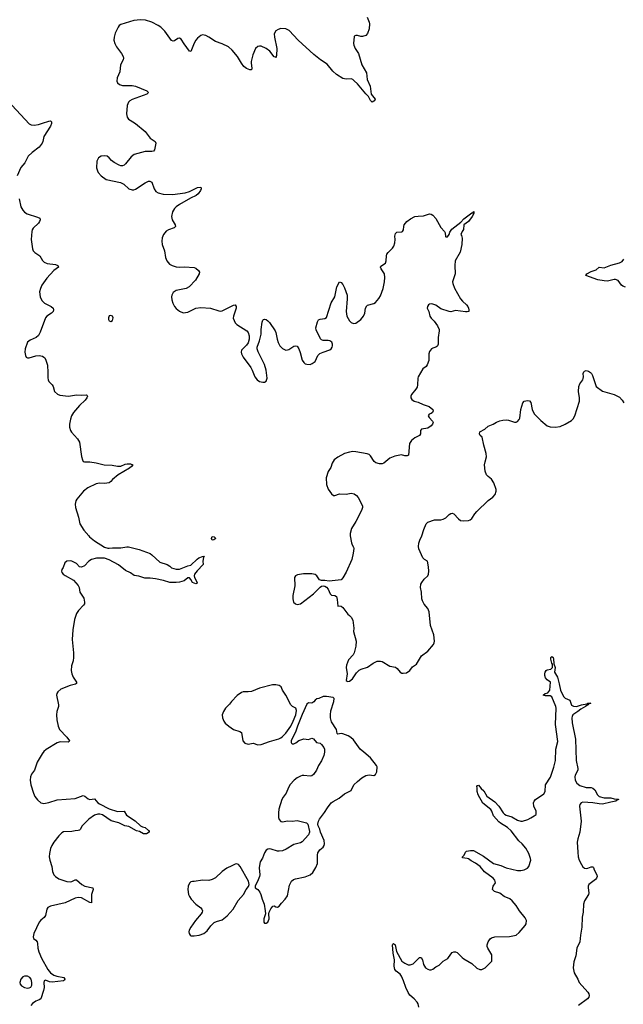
# Model space of a CAD drawing. Header units: inches. Extents: x 1174277 to 1307032, y 522670 to 678486.
# Tile 73 of 121: x 1262493 to 1269884, y 584263 to 596322. Entities that reach past the tile are written whole.
import ezdxf

# ---------------------------------------------------------------- set-up
doc = ezdxf.new("R2010")
doc.units = ezdxf.units.IN
doc.header["$MEASUREMENT"] = 0
doc.layers.add('B2568', color=7, linetype='Continuous')
doc.layers.add('B2569', color=7, linetype='Continuous')

msp = doc.modelspace()

# ---------------------------------------------------------------- linework, layer by layer
at = {"layer": 'B2568', "color": 6}
for points, elevation in [([(1263340, 590000), (1263349, 589990), (1263410, 589939), (1263530, 589863), (1263570, 589848), (1263590, 589848), (1263630, 589856), (1263730, 589853), (1263806, 589866), (1263826, 589866), (1263954, 589834), (1264090, 589783), (1264110, 589770), (1264210, 589677), (1264298, 589650), (1264331, 589630), (1264351, 589610), (1264410, 589591), (1264450, 589591), (1264550, 589635), (1264590, 589642), (1264664, 589716), (1264685, 589730), (1264730, 589749), (1264751, 589750), (1264744, 589736), (1264737, 589690), (1264739, 589650), (1264666, 589574), (1264633, 589530), (1264628, 589510), (1264634, 589490), (1264666, 589430), (1264661, 589419), (1264650, 589415), (1264610, 589430), (1264590, 589466), (1264570, 589485), (1264550, 589486), (1264507, 589450), (1264450, 589435), (1264410, 589429), (1264330, 589428), (1264255, 589455), (1264156, 589476), (1264090, 589484), (1264024, 589484), (1263950, 589506), (1263896, 589516), (1263850, 589546), (1263790, 589575), (1263704, 589644), (1263590, 589709), (1263530, 589726), (1263434, 589726), (1263370, 589711), (1263340, 589690), (1263285, 589635), (1263250, 589618), (1263223, 589623), (1263190, 589663), (1263130, 589690), (1263110, 589694), (1263071, 589690), (1263047, 589670), (1263025, 589615), (1263009, 589590), (1263004, 589570), (1263009, 589550), (1263027, 589530), (1263050, 589514), (1263150, 589457), (1263210, 589394), (1263220, 589370), (1263230, 589310), (1263277, 589237), (1263288, 589190), (1263286, 589170), (1263275, 589150), (1263213, 589087), (1263189, 589050), (1263164, 588976), (1263143, 588850), (1263134, 588730), (1263150, 588570), (1263151, 588509), (1263146, 588470), (1263126, 588410), (1263121, 588350), (1263131, 588310), (1263149, 588270), (1263190, 588210), (1263188, 588192), (1263175, 588185), (1263110, 588170), (1262996, 588124), (1262958, 588090), (1262948, 588070), (1262944, 588050), (1262969, 587930), (1262968, 587910), (1262948, 587850), (1262945, 587810), (1262949, 587749), (1262964, 587670), (1262982, 587630), (1263070, 587534), (1263104, 587490), (1263099, 587481), (1263085, 587475), (1262990, 587477), (1262953, 587467), (1262816, 587384), (1262790, 587361), (1262767, 587333), (1262705, 587230), (1262672, 587130), (1262637, 587083), (1262623, 587050), (1262622, 587010), (1262631, 586951), (1262661, 586850), (1262678, 586810), (1262709, 586769), (1262750, 586732), (1262770, 586726), (1262790, 586724), (1262850, 586735), (1262950, 586766), (1263170, 586786), (1263270, 586820), (1263290, 586813), (1263330, 586780), (1263350, 586772), (1263410, 586778), (1263450, 586732), (1263470, 586717), (1263590, 586659), (1263690, 586623), (1263770, 586627), (1263801, 586581), (1263906, 586510), (1263970, 586450), (1263998, 586438), (1264031, 586430), (1264070, 586393), (1264082, 586390), (1264077, 586383), (1264078, 586370), (1264044, 586350), (1264010, 586351), (1263958, 586378), (1263923, 586390), (1263830, 586440), (1263779, 586450), (1263705, 586485), (1263612, 586510), (1263505, 586585), (1263473, 586593), (1263450, 586593), (1263410, 586580), (1263339, 586530), (1263259, 586450), (1263235, 586405), (1263224, 586396), (1263210, 586391), (1263170, 586389), (1263130, 586381), (1263030, 586374), (1263010, 586363), (1262970, 586328), (1262910, 586250), (1262887, 586210), (1262870, 586170), (1262856, 586110), (1262855, 586070), (1262860, 586030), (1262885, 585950), (1262893, 585890), (1262911, 585851), (1262930, 585827), (1262970, 585800), (1263070, 585767), (1263110, 585762), (1263130, 585766), (1263170, 585786), (1263190, 585788), (1263253, 585730), (1263292, 585712), (1263389, 585690), (1263394, 585670), (1263370, 585610), (1263370, 585506), (1263350, 585509), (1263250, 585569), (1263210, 585573), (1263170, 585563), (1263050, 585505), (1262870, 585464), (1262838, 585450), (1262826, 585430), (1262807, 585350), (1262792, 585328), (1262750, 585294), (1262730, 585270), (1262666, 585130), (1262656, 585090), (1262661, 585070), (1262690, 585047), (1262707, 585027), (1262711, 585010), (1262715, 584950), (1262726, 584906), (1262759, 584830), (1262836, 584690), (1262870, 584649), (1262910, 584620), (1262947, 584607), (1263034, 584590), (1263044, 584570), (1263041, 584559), (1263031, 584549), (1262890, 584534), (1262858, 584538), (1262810, 584558), (1262793, 584550), (1262788, 584530), (1262791, 584470), (1262786, 584434), (1262750, 584332), (1262730, 584317), (1262690, 584301), (1262650, 584272), (1262630, 584249)], 800), ([(1266541, 590000), (1266554, 589914), (1266563, 589890), (1266582, 589862), (1266585, 589845), (1266578, 589790), (1266558, 589710), (1266490, 589554), (1266450, 589487), (1266430, 589464), (1266284, 589444), (1266230, 589454), (1266190, 589453), (1266164, 589464), (1266130, 589510), (1266110, 589527), (1266070, 589536), (1265966, 589534), (1265896, 589524), (1265870, 589512), (1265858, 589490), (1265863, 589390), (1265838, 589270), (1265836, 589230), (1265846, 589190), (1265868, 589168), (1265890, 589161), (1265931, 589170), (1266090, 589290), (1266170, 589371), (1266190, 589384), (1266210, 589387), (1266230, 589384), (1266250, 589371), (1266269, 589349), (1266296, 589290), (1266310, 589273), (1266350, 589270), (1266370, 589258), (1266382, 589222), (1266390, 589138), (1266398, 589142), (1266430, 589139), (1266450, 589123), (1266510, 589041), (1266530, 589027), (1266550, 589003), (1266570, 588970), (1266586, 588870), (1266582, 588830), (1266612, 588712), (1266610, 588650), (1266590, 588569), (1266576, 588544), (1266519, 588481), (1266495, 588415), (1266491, 588390), (1266501, 588310), (1266491, 588231), (1266501, 588221), (1266510, 588218), (1266530, 588223), (1266569, 588250), (1266618, 588322), (1266650, 588354), (1266673, 588367), (1266750, 588393), (1266819, 588441), (1266870, 588468), (1266910, 588468), (1266930, 588462), (1267025, 588405), (1267094, 588394), (1267116, 588376), (1267150, 588331), (1267170, 588319), (1267190, 588318), (1267230, 588324), (1267270, 588350), (1267303, 588397), (1267350, 588431), (1267414, 588530), (1267490, 588588), (1267558, 588670), (1267568, 588690), (1267570, 588710), (1267564, 588790), (1267523, 588903), (1267505, 589070), (1267490, 589110), (1267445, 589165), (1267423, 589203), (1267417, 589230), (1267412, 589310), (1267400, 589370), (1267404, 589410), (1267415, 589430), (1267446, 589470), (1267491, 589510), (1267498, 589530), (1267502, 589570), (1267500, 589620), (1267486, 589690), (1267450, 589712), (1267431, 589731), (1267381, 589841), (1267375, 589870), (1267380, 589910), (1267392, 589948), (1267416, 590000)], 900), ([(1267382, 584230), (1267371, 584270), (1267359, 584290), (1267324, 584330), (1267270, 584376), (1267248, 584408), (1267220, 584470), (1267194, 584550), (1267168, 584610), (1267151, 584631), (1267101, 584670), (1267087, 584690), (1267079, 584730), (1267082, 584810), (1267067, 584890), (1267057, 584990), (1267061, 584999), (1267070, 585008), (1267091, 584991), (1267106, 584910), (1267170, 584793), (1267207, 584767), (1267250, 584748), (1267274, 584746), (1267310, 584759), (1267390, 584837), (1267410, 584836), (1267425, 584810), (1267437, 584750), (1267460, 584710), (1267490, 584692), (1267510, 584686), (1267530, 584686), (1267550, 584694), (1267590, 584724), (1267630, 584743), (1267678, 584790), (1267735, 584825), (1267770, 584878), (1267790, 584898), (1267810, 584907), (1267830, 584907), (1267850, 584896), (1267910, 584836), (1267930, 584822), (1268030, 584764), (1268090, 584708), (1268129, 584691), (1268150, 584691), (1268194, 584710), (1268273, 584790), (1268275, 584870), (1268226, 584950), (1268217, 584970), (1268215, 584990), (1268228, 585030), (1268254, 585066), (1268270, 585078), (1268310, 585090), (1268490, 585092), (1268570, 585112), (1268610, 585141), (1268682, 585230), (1268693, 585250), (1268697, 585290), (1268683, 585323), (1268613, 585410), (1268570, 585474), (1268521, 585530), (1268494, 585554), (1268425, 585585), (1268370, 585624), (1268306, 585646), (1268290, 585660), (1268284, 585670), (1268290, 585710), (1268319, 585750), (1268310, 585784), (1268290, 585810), (1268185, 585885), (1268130, 585951), (1268074, 585994), (1268022, 586022), (1267990, 586045), (1267970, 586051), (1267916, 586056), (1267913, 586070), (1267937, 586090), (1267952, 586128), (1267963, 586137), (1268013, 586147), (1268050, 586146), (1268170, 586076), (1268296, 585990), (1268383, 585963), (1268450, 585934), (1268590, 585904), (1268630, 585901), (1268670, 585910), (1268709, 585930), (1268728, 585952), (1268750, 586030), (1268748, 586050), (1268727, 586110), (1268690, 586174), (1268645, 586230), (1268605, 586265), (1268509, 586390), (1268467, 586430), (1268382, 586482), (1268360, 586500), (1268296, 586570), (1268274, 586630), (1268261, 586650), (1268165, 586725), (1268106, 586830), (1268094, 586870), (1268093, 586913), (1268089, 586931), (1268097, 586943), (1268110, 586946), (1268145, 586905), (1268176, 586876), (1268214, 586814), (1268310, 586742), (1268360, 586690), (1268413, 586610), (1268430, 586592), (1268450, 586580), (1268519, 586559), (1268590, 586519), (1268630, 586507), (1268650, 586507), (1268715, 586525), (1268750, 586548), (1268794, 586570), (1268815, 586590), (1268815, 586630), (1268789, 586690), (1268785, 586730), (1268792, 586750), (1268808, 586772), (1268910, 586843), (1268928, 586870), (1268933, 586950), (1268994, 587046), (1269034, 587166), (1269053, 587250), (1269057, 587390), (1269084, 587484), (1269055, 587690), (1269062, 587890), (1269058, 587910), (1269010, 588031), (1268990, 588040), (1268930, 588041), (1268901, 588050), (1268927, 588070), (1268960, 588080), (1268986, 588110), (1268993, 588210), (1268950, 588237), (1268930, 588260), (1268921, 588290), (1268922, 588310), (1268925, 588330), (1268939, 588350), (1268950, 588359), (1268996, 588370), (1269018, 588390), (1269018, 588430), (1269010, 588441), (1268998, 588490), (1268998, 588510), (1269010, 588525), (1269025, 588510), (1269030, 588496), (1269035, 588435), (1269048, 588390), (1269041, 588330), (1269077, 588270), (1269100, 588190), (1269114, 588110), (1269153, 588033), (1269173, 588013), (1269229, 587989), (1269249, 587929), (1269274, 587914), (1269310, 587912), (1269370, 587933), (1269438, 587942), (1269450, 587950), (1269485, 587950), (1269463, 587943), (1269452, 587948), (1269457, 587937), (1269454, 587930), (1269436, 587924), (1269422, 587910), (1269362, 587878), (1269329, 587850), (1269267, 587810), (1269257, 587790), (1269254, 587770), (1269257, 587710), (1269298, 587510), (1269307, 587250), (1269326, 587150), (1269325, 587130), (1269293, 587070), (1269289, 587049), (1269295, 587010), (1269316, 586970), (1269350, 586943), (1269430, 586918), (1269490, 586918), (1269512, 586912), (1269536, 586890), (1269566, 586830), (1269590, 586809), (1269650, 586793), (1269730, 586792), (1269770, 586778), (1269815, 586775), (1269830, 586770), (1269814, 586766), (1269794, 586750), (1269730, 586740), (1269630, 586716), (1269590, 586717), (1269510, 586732), (1269390, 586740), (1269366, 586730), (1269352, 586710), (1269347, 586690), (1269367, 586507), (1269350, 586370), (1269326, 586290), (1269320, 586250), (1269326, 586126), (1269333, 586070), (1269345, 586030), (1269370, 585974), (1269390, 585947), (1269410, 585930), (1269430, 585927), (1269450, 585930), (1269490, 585947), (1269509, 585949), (1269519, 585939), (1269529, 585910), (1269560, 585850), (1269562, 585830), (1269556, 585810), (1269542, 585790), (1269476, 585744), (1269463, 585730), (1269455, 585710), (1269453, 585690), (1269461, 585630), (1269456, 585610), (1269408, 585532), (1269398, 585490), (1269391, 585390), (1269381, 585330), (1269376, 585210), (1269358, 585110), (1269352, 585030), (1269316, 584950), (1269302, 584858), (1269276, 584784), (1269269, 584710), (1269282, 584650), (1269328, 584570), (1269342, 584530), (1269450, 584411), (1269462, 584390), (1269465, 584370), (1269462, 584350), (1269446, 584330), (1269335, 584250)], 800)]:
    msp.add_lwpolyline(points, dxfattribs=dict(at, elevation=elevation))
for points, elevation in [([(1264850, 589946), (1264843, 589970), (1264850, 589992), (1264872, 589990), (1264896, 589970), (1264870, 589950)], 800), ([(1265630, 588176), (1265590, 588176), (1265430, 588137), (1265330, 588095), (1265290, 588090), (1265230, 588090), (1265210, 588084), (1265155, 588045), (1265085, 587970), (1265062, 587938), (1265013, 587890), (1264989, 587851), (1264972, 587810), (1264974, 587770), (1264991, 587731), (1265010, 587708), (1265053, 587670), (1265111, 587631), (1265190, 587604), (1265210, 587591), (1265227, 587490), (1265250, 587461), (1265290, 587450), (1265350, 587462), (1265410, 587442), (1265450, 587446), (1265550, 587484), (1265664, 587516), (1265690, 587527), (1265710, 587543), (1265750, 587585), (1265811, 587669), (1265842, 587730), (1265873, 587810), (1265882, 587862), (1265873, 587890), (1265832, 587910), (1265814, 587930), (1265752, 588050), (1265711, 588110), (1265694, 588150), (1265669, 588169)], 900), ([(1266250, 588035), (1266210, 588032), (1266154, 588010), (1266130, 588005), (1266110, 587989), (1266093, 587967), (1266070, 587951), (1266030, 587957), (1266010, 587941), (1265950, 587814), (1265893, 587670), (1265873, 587607), (1265818, 587490), (1265816, 587470), (1265821, 587461), (1265830, 587452), (1265850, 587454), (1265874, 587466), (1265910, 587493), (1265936, 587504), (1265970, 587513), (1266030, 587506), (1266070, 587524), (1266090, 587515), (1266129, 587469), (1266170, 587460), (1266190, 587444), (1266215, 587410), (1266223, 587390), (1266224, 587350), (1266215, 587310), (1266190, 587244), (1266150, 587189), (1266128, 587130), (1266090, 587079), (1266070, 587063), (1266050, 587057), (1265970, 587066), (1265950, 587065), (1265930, 587058), (1265890, 587036), (1265853, 587007), (1265806, 586954), (1265783, 586917), (1265757, 586850), (1265719, 586801), (1265701, 586770), (1265666, 586654), (1265660, 586610), (1265663, 586550), (1265670, 586527), (1265690, 586504), (1265710, 586500), (1265770, 586509), (1265830, 586507), (1265890, 586514), (1266006, 586486), (1266020, 586470), (1266040, 586380), (1266041, 586370), (1266030, 586338), (1265950, 586253), (1265930, 586243), (1265850, 586221), (1265755, 586165), (1265710, 586145), (1265670, 586138), (1265650, 586139), (1265570, 586164), (1265550, 586166), (1265530, 586162), (1265510, 586150), (1265490, 586120), (1265466, 586054), (1265439, 586010), (1265432, 585990), (1265427, 585933), (1265434, 585850), (1265431, 585830), (1265414, 585786), (1265376, 585710), (1265376, 585690), (1265410, 585668), (1265435, 585635), (1265447, 585610), (1265462, 585550), (1265486, 585490), (1265499, 585410), (1265501, 585370), (1265481, 585310), (1265482, 585270), (1265490, 585259), (1265510, 585256), (1265530, 585269), (1265548, 585310), (1265545, 585370), (1265549, 585390), (1265567, 585433), (1265593, 585467), (1265610, 585471), (1265630, 585457), (1265650, 585453), (1265670, 585465), (1265698, 585502), (1265745, 585550), (1265770, 585593), (1265798, 585722), (1265820, 585770), (1265844, 585790), (1265870, 585801), (1265990, 585824), (1266030, 585839), (1266050, 585850), (1266081, 585879), (1266120, 585940), (1266139, 585990), (1266138, 586090), (1266142, 586118), (1266166, 586154), (1266207, 586190), (1266220, 586210), (1266225, 586230), (1266222, 586270), (1266174, 586370), (1266167, 586410), (1266149, 586450), (1266145, 586470), (1266152, 586508), (1266163, 586530), (1266227, 586613), (1266260, 586670), (1266308, 586730), (1266330, 586748), (1266404, 586790), (1266470, 586841), (1266550, 586884), (1266586, 586950), (1266628, 586992), (1266682, 587038), (1266730, 587064), (1266770, 587075), (1266830, 587067), (1266850, 587079), (1266864, 587110), (1266870, 587170), (1266861, 587190), (1266790, 587283), (1266705, 587350), (1266662, 587390), (1266582, 587502), (1266549, 587530), (1266514, 587550), (1266450, 587576), (1266430, 587579), (1266390, 587573), (1266382, 587582), (1266370, 587630), (1266310, 587724), (1266300, 587770), (1266298, 587810), (1266303, 587857), (1266341, 587970), (1266342, 588010), (1266330, 588022)], 900), ([(1265150, 585985), (1265130, 585981), (1265090, 585958), (1265028, 585932), (1264970, 585890), (1264890, 585814), (1264850, 585793), (1264810, 585780), (1264730, 585785), (1264630, 585767), (1264610, 585768), (1264590, 585763), (1264570, 585746), (1264555, 585710), (1264553, 585670), (1264560, 585610), (1264570, 585584), (1264594, 585550), (1264650, 585490), (1264710, 585445), (1264723, 585430), (1264730, 585410), (1264728, 585390), (1264716, 585370), (1264644, 585290), (1264588, 585210), (1264568, 585170), (1264564, 585150), (1264567, 585130), (1264579, 585110), (1264590, 585104), (1264630, 585102), (1264690, 585109), (1264748, 585132), (1264790, 585165), (1264834, 585226), (1264875, 585265), (1264902, 585278), (1264970, 585296), (1265033, 585347), (1265108, 585430), (1265166, 585534), (1265232, 585610), (1265265, 585670), (1265295, 585705), (1265304, 585730), (1265295, 585770), (1265191, 585951), (1265170, 585976)], 900), ([(1262550, 584610), (1262530, 584599), (1262506, 584570), (1262494, 584530), (1262497, 584510), (1262513, 584490), (1262550, 584471), (1262590, 584463), (1262610, 584465), (1262630, 584474), (1262642, 584498), (1262643, 584530), (1262632, 584570), (1262617, 584590), (1262590, 584607)], 800)]:
    msp.add_lwpolyline(points, close=True, dxfattribs=dict(at, elevation=elevation))
at = {"layer": 'B2569', "color": 6}
for points, elevation in [([(1266747, 596353), (1266771, 596291), (1266775, 596270), (1266770, 596209), (1266750, 596152), (1266730, 596130), (1266690, 596116), (1266670, 596117), (1266630, 596129), (1266610, 596129), (1266595, 596125), (1266590, 596118), (1266580, 596030), (1266584, 596010), (1266602, 595970), (1266640, 595910), (1266682, 595770), (1266738, 595670), (1266747, 595590), (1266784, 595510), (1266798, 595410), (1266844, 595350), (1266837, 595330), (1266830, 595323), (1266810, 595313), (1266790, 595331), (1266763, 595383), (1266730, 595413), (1266630, 595536), (1266590, 595574), (1266570, 595590), (1266550, 595598), (1266490, 595592), (1266450, 595602), (1266370, 595653), (1266328, 595690), (1266256, 595776), (1266177, 595830), (1266094, 595894), (1265902, 596070), (1265793, 596190), (1265750, 596209), (1265690, 596213), (1265656, 596204), (1265630, 596185), (1265610, 596150), (1265613, 596107), (1265641, 595970), (1265636, 595884), (1265630, 595855), (1265623, 595863), (1265610, 595867), (1265556, 595936), (1265510, 595970), (1265450, 595997), (1265430, 595999), (1265410, 595994), (1265382, 595970), (1265348, 595892), (1265329, 595810), (1265328, 595790), (1265337, 595730), (1265330, 595707), (1265310, 595708), (1265290, 595715), (1265270, 595724), (1265238, 595750), (1265208, 595788), (1265161, 595870), (1265096, 595950), (1265050, 595989), (1264970, 596027), (1264890, 596054), (1264810, 596109), (1264770, 596129), (1264730, 596138), (1264710, 596128), (1264670, 596096), (1264650, 596071), (1264630, 596034), (1264590, 595934), (1264570, 595936), (1264506, 596026), (1264470, 596084), (1264450, 596095), (1264430, 596091), (1264390, 596065), (1264370, 596060), (1264350, 596066), (1264270, 596180), (1264221, 596230), (1264190, 596252), (1264112, 596290), (1264035, 596315), (1263970, 596321), (1263890, 596313), (1263730, 596263), (1263710, 596250), (1263697, 596230), (1263662, 596158), (1263648, 596110), (1263646, 596070), (1263657, 596030), (1263680, 595990), (1263739, 595910), (1263759, 595870), (1263763, 595850), (1263761, 595830), (1263726, 595770), (1263718, 595682), (1263687, 595610), (1263684, 595570), (1263692, 595550), (1263713, 595530), (1263750, 595515), (1263870, 595517), (1263910, 595509), (1264050, 595453), (1264070, 595430), (1264048, 595410), (1263870, 595343), (1263843, 595330), (1263826, 595314), (1263809, 595271), (1263800, 595170), (1263808, 595130), (1263826, 595106), (1263844, 595090), (1263910, 595050), (1264030, 594954), (1264090, 594872), (1264150, 594831), (1264161, 594810), (1264144, 594730), (1264130, 594711), (1264110, 594707), (1264030, 594710), (1263893, 594670), (1263857, 594643), (1263790, 594555), (1263770, 594539), (1263750, 594532), (1263730, 594532), (1263710, 594539), (1263650, 594572), (1263618, 594598), (1263590, 594631), (1263565, 594650), (1263530, 594656), (1263490, 594649), (1263459, 594630), (1263439, 594590), (1263435, 594510), (1263445, 594470), (1263455, 594450), (1263490, 594410), (1263550, 594367), (1263728, 594328), (1263766, 594306), (1263830, 594252), (1263870, 594238), (1263890, 594239), (1263910, 594247), (1264030, 594326), (1264070, 594345), (1264086, 594346), (1264111, 594331), (1264139, 594250), (1264158, 594218), (1264190, 594200), (1264250, 594187), (1264363, 594183), (1264517, 594203), (1264570, 594218), (1264670, 594268), (1264710, 594270), (1264716, 594250), (1264708, 594230), (1264678, 594190), (1264655, 594170), (1264583, 594137), (1264450, 594060), (1264409, 594031), (1264387, 594010), (1264364, 593970), (1264352, 593910), (1264359, 593870), (1264395, 593810), (1264401, 593790), (1264386, 593774), (1264313, 593750), (1264286, 593734), (1264254, 593690), (1264239, 593650), (1264234, 593610), (1264237, 593570), (1264264, 593490), (1264279, 593410), (1264294, 593370), (1264327, 593330), (1264360, 593310), (1264410, 593294), (1264450, 593292), (1264510, 593297), (1264629, 593289), (1264650, 593278), (1264682, 593250), (1264693, 593230), (1264689, 593210), (1264647, 593133), (1264568, 593052), (1264530, 593030), (1264410, 593006), (1264370, 592983), (1264354, 592950), (1264352, 592930), (1264356, 592890), (1264366, 592850), (1264388, 592810), (1264410, 592786), (1264450, 592752), (1264493, 592733), (1264550, 592740), (1264650, 592789), (1264710, 592799), (1264829, 592789), (1264930, 592755), (1264950, 592752), (1264970, 592756), (1265110, 592824), (1265130, 592829), (1265144, 592810), (1265144, 592790), (1265110, 592690), (1265108, 592668), (1265117, 592637), (1265131, 592611), (1265152, 592590), (1265273, 592513), (1265290, 592490), (1265302, 592450), (1265301, 592410), (1265290, 592365), (1265270, 592335), (1265210, 592273), (1265204, 592250), (1265207, 592230), (1265230, 592190), (1265323, 592063), (1265341, 592030), (1265370, 591948), (1265400, 591910), (1265430, 591890), (1265470, 591882), (1265490, 591883), (1265510, 591895), (1265522, 591930), (1265510, 592030), (1265490, 592099), (1265413, 592253), (1265401, 592290), (1265401, 592310), (1265431, 592390), (1265448, 592470), (1265451, 592530), (1265463, 592617), (1265470, 592641), (1265477, 592650), (1265490, 592656), (1265510, 592652), (1265530, 592635), (1265550, 592612), (1265620, 592510), (1265630, 592490), (1265644, 592410), (1265656, 592370), (1265678, 592330), (1265710, 592294), (1265750, 592275), (1265770, 592277), (1265790, 592284), (1265850, 592323), (1265870, 592329), (1265890, 592323), (1265912, 592292), (1265927, 592247), (1265950, 592154), (1265970, 592123), (1265990, 592107), (1266010, 592102), (1266050, 592101), (1266076, 592110), (1266110, 592138), (1266144, 592210), (1266167, 592233), (1266208, 592252), (1266290, 592278), (1266306, 592290), (1266318, 592310), (1266324, 592330), (1266322, 592350), (1266313, 592373), (1266292, 592390), (1266270, 592395), (1266210, 592394), (1266190, 592401), (1266175, 592415), (1266123, 592523), (1266119, 592550), (1266140, 592620), (1266153, 592647), (1266170, 592656), (1266230, 592661), (1266250, 592673), (1266306, 592854), (1266353, 592930), (1266378, 593050), (1266410, 593111), (1266430, 593103), (1266450, 593078), (1266470, 593039), (1266502, 592950), (1266504, 592904), (1266490, 592750), (1266500, 592690), (1266530, 592635), (1266550, 592613), (1266581, 592601), (1266610, 592607), (1266670, 592649), (1266704, 592690), (1266718, 592730), (1266729, 592791), (1266742, 592818), (1266753, 592827), (1266830, 592846), (1266850, 592860), (1266890, 592906), (1266910, 592940), (1266942, 593030), (1266959, 593110), (1266965, 593165), (1266959, 593210), (1266919, 593270), (1266911, 593290), (1266916, 593304), (1266970, 593340), (1266980, 593370), (1266984, 593430), (1266990, 593450), (1267004, 593470), (1267057, 593523), (1267075, 593550), (1267088, 593590), (1267091, 593631), (1267087, 593673), (1267095, 593705), (1267110, 593719), (1267170, 593724), (1267179, 593730), (1267191, 593749), (1267195, 593790), (1267202, 593810), (1267235, 593850), (1267276, 593884), (1267330, 593910), (1267370, 593917), (1267438, 593922), (1267510, 593944), (1267530, 593940), (1267550, 593927), (1267590, 593889), (1267650, 593777), (1267695, 593730), (1267702, 593710), (1267707, 593667), (1267710, 593662), (1267730, 593662), (1267750, 593690), (1267758, 593722), (1267783, 593757), (1267896, 593844), (1267930, 593882), (1268030, 593956), (1268043, 593957), (1268052, 593972), (1268054, 593950), (1268035, 593910), (1267987, 593850), (1267930, 593810), (1267927, 593753), (1267911, 593730), (1267895, 593690), (1267901, 593681), (1267910, 593645), (1267908, 593568), (1267885, 593475), (1267827, 593367), (1267821, 593310), (1267826, 593210), (1267794, 593110), (1267796, 593090), (1267816, 593036), (1267890, 592904), (1267914, 592874), (1267965, 592830), (1267980, 592810), (1267990, 592790), (1267994, 592770), (1267991, 592750), (1267970, 592743), (1267950, 592743), (1267830, 592760), (1267770, 592745), (1267750, 592749), (1267650, 592781), (1267590, 592828), (1267550, 592839), (1267530, 592842), (1267510, 592838), (1267498, 592830), (1267486, 592810), (1267484, 592790), (1267501, 592750), (1267516, 592690), (1267530, 592666), (1267568, 592630), (1267610, 592574), (1267629, 592530), (1267630, 592510), (1267617, 592430), (1267616, 592350), (1267610, 592330), (1267602, 592318), (1267590, 592310), (1267550, 592299), (1267535, 592290), (1267510, 592258), (1267502, 592230), (1267501, 592150), (1267484, 592096), (1267470, 592074), (1267430, 592046), (1267373, 591950), (1267366, 591930), (1267364, 591850), (1267358, 591822), (1267344, 591796), (1267292, 591730), (1267284, 591710), (1267284, 591690), (1267295, 591670), (1267324, 591650), (1267370, 591637), (1267432, 591610), (1267506, 591586), (1267553, 591550), (1267557, 591530), (1267548, 591512), (1267530, 591499), (1267506, 591490), (1267495, 591470), (1267507, 591450), (1267547, 591407), (1267554, 591390), (1267547, 591370), (1267531, 591349), (1267490, 591321), (1267414, 591306), (1267402, 591290), (1267402, 591250), (1267390, 591230), (1267330, 591201), (1267290, 591169), (1267267, 591130), (1267253, 590990), (1267239, 590981), (1267210, 590982), (1267168, 590992), (1267085, 590975), (1267026, 590954), (1266950, 590890), (1266930, 590884), (1266897, 590883), (1266854, 590894), (1266833, 590910), (1266790, 590980), (1266770, 590997), (1266746, 591006), (1266609, 591029), (1266570, 591032), (1266530, 591027), (1266470, 591008), (1266390, 590966), (1266343, 590930), (1266317, 590890), (1266303, 590837), (1266270, 590788), (1266245, 590710), (1266248, 590630), (1266270, 590574), (1266310, 590516), (1266336, 590496), (1266350, 590493), (1266410, 590515), (1266490, 590512), (1266550, 590522), (1266590, 590516), (1266617, 590497), (1266638, 590470), (1266689, 590370), (1266690, 590350), (1266677, 590310), (1266610, 590177), (1266557, 590090), (1266541, 590030), (1266540, 590010), (1266541, 590000)], 900), ([(1262348, 595330), (1262607, 595047), (1262633, 595033), (1262670, 595030), (1262721, 595039), (1262770, 595057), (1262850, 595079), (1262870, 595082), (1262882, 595070), (1262881, 595050), (1262870, 595019), (1262789, 594890), (1262777, 594830), (1262768, 594810), (1262730, 594763), (1262645, 594695), (1262597, 594650), (1262554, 594570), (1262507, 594513), (1262463, 594410)], 800), ([(1262487, 594127), (1262507, 594030), (1262530, 593990), (1262550, 593967), (1262585, 593945), (1262710, 593905), (1262738, 593890), (1262742, 593870), (1262735, 593850), (1262722, 593830), (1262657, 593770), (1262645, 593750), (1262640, 593730), (1262635, 593630), (1262650, 593516), (1262659, 593490), (1262677, 593470), (1262740, 593430), (1262773, 593373), (1262794, 593354), (1262830, 593338), (1262930, 593323), (1262960, 593310), (1262968, 593290), (1262910, 593249), (1262825, 593155), (1262765, 593070), (1262746, 593030), (1262736, 592990), (1262744, 592930), (1262765, 592885), (1262798, 592850), (1262879, 592810), (1262903, 592790), (1262908, 592770), (1262901, 592750), (1262884, 592730), (1262824, 592690), (1262807, 592670), (1262744, 592496), (1262724, 592456), (1262693, 592430), (1262622, 592398), (1262588, 592372), (1262560, 592290), (1262557, 592250), (1262562, 592210), (1262573, 592190), (1262590, 592179), (1262610, 592180), (1262690, 592207), (1262730, 592211), (1262770, 592201), (1262790, 592191), (1262800, 592180), (1262814, 592154), (1262834, 592090), (1262839, 592001), (1262836, 591936), (1262840, 591910), (1262850, 591890), (1262891, 591851), (1262902, 591830), (1262918, 591770), (1262954, 591734), (1262984, 591724), (1263090, 591712), (1263190, 591729), (1263250, 591725), (1263309, 591729), (1263320, 591720), (1263321, 591710), (1263314, 591690), (1263296, 591664), (1263223, 591597), (1263152, 591510), (1263128, 591470), (1263113, 591430), (1263101, 591370), (1263103, 591330), (1263116, 591290), (1263129, 591269), (1263201, 591190), (1263227, 591150), (1263250, 590971), (1263260, 590930), (1263270, 590913), (1263287, 590907), (1263350, 590908), (1263430, 590895), (1263529, 590869), (1263625, 590865), (1263690, 590853), (1263730, 590856), (1263783, 590877), (1263810, 590883), (1263850, 590881), (1263879, 590870), (1263863, 590850), (1263836, 590830), (1263698, 590750), (1263628, 590690), (1263610, 590666), (1263590, 590652), (1263530, 590640), (1263470, 590645), (1263430, 590637), (1263329, 590590), (1263273, 590550), (1263192, 590450), (1263182, 590430), (1263172, 590390), (1263175, 590350), (1263211, 590231), (1263229, 590149), (1263278, 590070), (1263340, 590000)], 800), ([(1269910, 593047), (1269878, 593058), (1269860, 593070), (1269820, 593130), (1269790, 593140), (1269770, 593140), (1269690, 593121), (1269650, 593123), (1269570, 593138), (1269424, 593190), (1269436, 593210), (1269490, 593240), (1269550, 593257), (1269588, 593292), (1269650, 593285), (1269730, 593315), (1269837, 593343), (1269870, 593359), (1269892, 593388)], 900), ([(1267416, 590000), (1267418, 590002), (1267441, 590079), (1267471, 590149), (1267490, 590170), (1267570, 590198), (1267650, 590198), (1267676, 590204), (1267710, 590222), (1267750, 590261), (1267770, 590274), (1267790, 590280), (1267810, 590270), (1267864, 590210), (1267890, 590190), (1267930, 590183), (1267990, 590188), (1268010, 590195), (1268030, 590213), (1268064, 590270), (1268090, 590301), (1268230, 590435), (1268285, 590475), (1268313, 590507), (1268326, 590550), (1268325, 590570), (1268300, 590650), (1268270, 590697), (1268230, 590727), (1268210, 590749), (1268192, 590792), (1268186, 590870), (1268191, 590909), (1268207, 590970), (1268206, 591010), (1268174, 591110), (1268156, 591210), (1268130, 591230), (1268122, 591250), (1268127, 591273), (1268190, 591306), (1268230, 591343), (1268290, 591367), (1268330, 591393), (1268370, 591409), (1268410, 591418), (1268450, 591420), (1268477, 591417), (1268550, 591395), (1268570, 591394), (1268590, 591403), (1268610, 591427), (1268616, 591444), (1268629, 591550), (1268654, 591630), (1268671, 591650), (1268710, 591660), (1268734, 591654), (1268752, 591632), (1268769, 591549), (1268794, 591494), (1268874, 591414), (1268950, 591350), (1268990, 591336), (1269050, 591330), (1269110, 591341), (1269173, 591367), (1269250, 591412), (1269270, 591433), (1269292, 591472), (1269349, 591650), (1269348, 591692), (1269337, 591770), (1269339, 591830), (1269350, 591861), (1269387, 591910), (1269394, 591926), (1269397, 591950), (1269394, 591990), (1269401, 592010), (1269410, 592019), (1269430, 592025), (1269458, 592018), (1269483, 592003), (1269494, 591990), (1269506, 591966), (1269550, 591830), (1269630, 591771), (1269770, 591731), (1269838, 591698), (1269870, 591664), (1269890, 591630)], 900)]:
    msp.add_lwpolyline(points, dxfattribs=dict(at, elevation=elevation))
at = {"layer": 'B2569', "color": 6, "elevation": 900}
msp.add_lwpolyline([(1263610, 592700), (1263590, 592695), (1263579, 592670), (1263582, 592650), (1263590, 592635), (1263610, 592626), (1263630, 592639), (1263637, 592670), (1263631, 592691)], close=True, dxfattribs=at)

doc.saveas('drawing.dxf')
